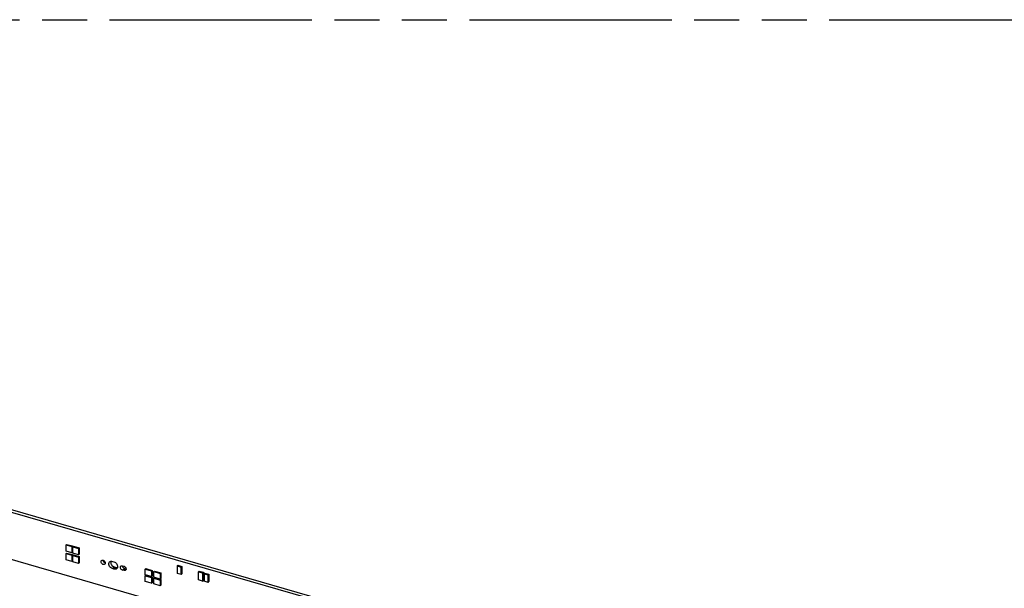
# Model space of a CAD drawing. Header units: millimetres. Extents: x 0 to 210, y 0 to 297.
# Tile 74 of 82: x 93 to 135, y 233 to 258. Entities that reach past the tile are written whole.
import ezdxf

# ---------------------------------------------------------------- set-up
doc = ezdxf.new("R2010")
doc.units = ezdxf.units.MM
doc.header["$LTSCALE"] = 19.36
doc.linetypes.add('PHANTOM', pattern=[0.8, 0.45, -0.05, 0.1, -0.05, 0.1, -0.05])
doc.layers.get('0').update_dxf_attribs({"linetype": 'CONTINUOUS'})
doc.layers.add('DEFAULT_3', color=7, linetype='PHANTOM')

msp = doc.modelspace()

# ---------------------------------------------------------------- linework, layer by layer
at = {"color": 7, "linetype": 'Continuous'}
for p, q in [((52.018121, 248.14651), (148.406748, 220.32151)), ((148.489248, 220.392957), (52.100621, 248.217957)), ((144.506189, 219.403685), (55.696939, 245.040707)), ((94.723645, 235.088428), (94.749645, 235.110945)), ((94.723645, 234.8113), (94.723645, 235.088428)), ((94.723645, 235.088428), (94.966132, 235.018428)), ((94.966132, 234.7413), (94.723645, 234.8113)), ((94.749645, 235.110945), (94.992132, 235.040945)), ((94.966132, 235.018428), (94.992132, 235.040945)), ((94.966132, 235.018428), (94.966132, 234.7413)), ((94.992132, 235.040945), (94.992132, 234.763817)), ((95.009433, 235.005928), (95.035433, 235.028445)), ((95.009433, 234.7288), (95.009433, 235.005928)), ((95.009433, 235.005928), (95.25192, 234.935928)), ((95.035433, 235.028445), (95.27792, 234.958445)), ((95.25192, 234.935928), (95.27792, 234.958445)), ((95.25192, 234.935928), (95.25192, 234.6588)), ((95.27792, 234.958445), (95.27792, 234.681317)), ((94.723645, 234.716037), (94.749645, 234.738554)), ((94.723645, 234.438909), (94.723645, 234.716037)), ((94.723645, 234.716037), (94.966132, 234.646037)), ((94.966132, 234.368909), (94.723645, 234.438909)), ((94.749645, 234.738554), (94.992132, 234.668554)), ((94.992132, 234.763817), (94.966132, 234.7413)), ((94.966132, 234.646037), (94.992132, 234.668554)), ((94.966132, 234.646037), (94.966132, 234.368909)), ((94.992132, 234.391426), (94.966132, 234.368909)), ((94.992132, 234.668554), (94.992132, 234.391426)), ((95.25192, 234.6588), (95.009433, 234.7288)), ((95.009433, 234.633537), (95.035433, 234.656054)), ((95.009433, 234.356409), (95.009433, 234.633537)), ((95.009433, 234.633537), (95.25192, 234.563537)), ((95.25192, 234.286409), (95.009433, 234.356409)), ((95.035433, 234.656054), (95.27792, 234.586054)), ((95.27792, 234.681317), (95.25192, 234.6588)), ((95.25192, 234.563537), (95.27792, 234.586054)), ((95.25192, 234.563537), (95.25192, 234.286409)), ((95.27792, 234.586054), (95.27792, 234.308926)), ((96.713696, 234.377984), (96.782977, 234.357983)), ((95.27792, 234.308926), (95.25192, 234.286409)), ((96.782977, 234.046215), (96.713696, 234.066215)), ((96.796196, 234.137662), (96.865477, 234.117662)), ((97.146703, 234.188033), (97.215989, 234.168032)), ((97.215989, 233.986169), (97.146703, 234.00617)), ((97.229203, 234.077617), (97.298489, 234.057616)), ((98.127124, 234.045306), (98.153124, 234.067823)), ((98.127124, 233.802819), (98.127124, 234.045306)), ((98.127124, 234.045306), (98.404252, 233.965306)), ((98.153124, 234.067823), (98.430252, 233.987823)), ((98.404252, 233.965306), (98.430252, 233.987823)), ((98.404252, 233.965306), (98.404252, 233.722819)), ((98.430252, 233.987823), (98.430252, 233.745336)), ((98.499515, 233.937806), (98.525515, 233.960323)), ((98.499515, 233.695319), (98.499515, 233.937806)), ((98.499515, 233.937806), (98.776643, 233.857806)), ((98.525515, 233.960323), (98.802643, 233.880323)), ((99.534385, 234.210296), (99.499435, 234.180028)), ((99.499435, 234.180028), (99.499435, 233.859599)), ((99.499435, 234.180028), (99.67264, 234.130028)), ((99.534385, 234.210296), (99.70759, 234.160296)), ((99.67264, 234.130028), (99.70759, 234.160296)), ((99.67264, 233.809599), (99.67264, 234.130028)), ((99.70759, 234.160296), (99.70759, 233.839866)), ((100.417422, 233.930183), (100.452422, 233.960494)), ((100.417422, 233.579443), (100.417422, 233.930183)), ((100.417422, 233.930183), (100.594957, 233.878933)), ((100.452422, 233.960494), (100.629957, 233.909244)), ((98.404252, 233.722819), (98.127124, 233.802819)), ((98.127124, 233.759518), (98.153124, 233.782035)), ((98.127124, 233.517031), (98.127124, 233.759518)), ((98.127124, 233.759518), (98.404252, 233.679518)), ((98.404252, 233.437031), (98.127124, 233.517031)), ((98.153124, 233.782035), (98.430252, 233.702035)), ((98.404252, 233.722819), (98.430252, 233.745336)), ((98.404252, 233.679518), (98.430252, 233.702035)), ((98.404252, 233.679518), (98.404252, 233.437031)), ((98.430252, 233.702035), (98.430252, 233.459547)), ((98.776643, 233.615319), (98.499515, 233.695319)), ((98.499515, 233.652018), (98.525515, 233.674535)), ((98.499515, 233.409531), (98.499515, 233.652018)), ((98.499515, 233.652018), (98.776643, 233.572018)), ((98.525515, 233.674535), (98.802643, 233.594535)), ((98.776643, 233.857806), (98.802643, 233.880323)), ((98.776643, 233.857806), (98.776643, 233.615319)), ((98.776643, 233.615319), (98.802643, 233.637836)), ((98.776643, 233.572018), (98.802643, 233.594535)), ((98.776643, 233.572018), (98.776643, 233.329531)), ((98.802643, 233.880323), (98.802643, 233.637836)), ((98.802643, 233.594535), (98.802643, 233.352047)), ((99.67264, 233.809599), (99.499435, 233.859599)), ((99.67264, 233.809599), (99.70759, 233.839866)), ((100.594957, 233.528193), (100.417422, 233.579443)), ((100.594957, 233.878933), (100.629957, 233.909244)), ((100.594957, 233.878933), (100.594957, 233.528193)), ((100.594957, 233.528193), (100.629957, 233.558504)), ((100.629957, 233.909244), (100.629957, 233.558504)), ((100.692694, 233.875921), (100.657744, 233.845653)), ((100.657744, 233.845653), (100.657744, 233.525224)), ((100.657744, 233.845653), (100.830949, 233.795653)), ((100.830949, 233.475224), (100.657744, 233.525224)), ((100.692694, 233.875921), (100.865899, 233.825921)), ((100.830949, 233.795653), (100.865899, 233.825921)), ((100.830949, 233.475224), (100.830949, 233.795653)), ((100.830949, 233.475224), (100.865899, 233.505491)), ((100.865899, 233.825921), (100.865899, 233.505491)), ((98.404252, 233.437031), (98.430252, 233.459547)), ((98.776643, 233.329531), (98.499515, 233.409531)), ((98.776643, 233.329531), (98.802643, 233.352047))]:
    msp.add_line(p, q, dxfattribs=at)
at = {"color": 9, "linetype": 'Continuous'}
for p, q in [((96.713696, 234.066215), (96.796196, 234.137662)), ((96.865477, 234.117662), (96.782977, 234.046215)), ((97.146703, 234.00617), (97.229203, 234.077617)), ((97.298489, 234.057616), (97.215989, 233.986169))]:
    msp.add_line(p, q, dxfattribs=at)
at = {"color": 7, "linetype": 'Continuous'}
msp.add_arc((97.325968, 234.152631), 0.098909, 253.8698333, 258.7888986, dxfattribs=at)
for points, knots in [([(96.224389, 234.36335), (96.224389, 234.368613), (96.225946, 234.38806), (96.235806, 234.407139), (96.246583, 234.416472)], [0, 0, 0, 0, 0.269623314, 1, 1, 1, 1]), ([(96.384059, 234.257728), (96.371794, 234.247106), (96.334, 234.236463), (96.279377, 234.258533), (96.237422, 234.303052), (96.224389, 234.343736), (96.224389, 234.36335)], [0, 0, 0, 0, 0.213868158, 0.465896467, 0.741466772, 1, 1, 1, 1]), ([(96.246583, 234.416472), (96.258848, 234.427094), (96.296642, 234.437737), (96.351266, 234.415667), (96.393221, 234.371148), (96.406254, 234.330464), (96.406254, 234.31085)], [0, 0, 0, 0, 0.213868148, 0.465896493, 0.741466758, 1, 1, 1, 1]), ([(96.307012, 234.430025), (96.308222, 234.406482), (96.327957, 234.359622), (96.367636, 234.328515), (96.390325, 234.320088)], [0, 0, 0, 0, 0.493416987, 1, 1, 1, 1]), ([(96.713696, 234.066215), (96.682467, 234.07523), (96.623553, 234.11118), (96.566857, 234.192279), (96.549259, 234.284887), (96.57611, 234.341064), (96.595858, 234.358166)], [0, 0, 0, 0, 0.264803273, 0.538969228, 0.787178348, 1, 1, 1, 1]), ([(96.595858, 234.358166), (96.610577, 234.370912), (96.650455, 234.388447), (96.692898, 234.383987), (96.713696, 234.377984)], [0, 0, 0, 0, 0.473537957, 1, 1, 1, 1]), ([(96.647151, 234.382241), (96.631526, 234.335757), (96.652654, 234.24903), (96.721787, 234.172131), (96.770793, 234.144995), (96.796196, 234.137662)], [0, 0, 0, 0, 0.474978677, 0.743915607, 1, 1, 1, 1]), ([(96.782977, 234.357983), (96.826125, 234.345527), (96.902582, 234.28948), (96.938861, 234.20096), (96.938861, 234.157099)], [0, 0, 0, 0, 0.505913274, 1, 1, 1, 1]), ([(96.406254, 234.31085), (96.406254, 234.305587), (96.404697, 234.28614), (96.394837, 234.267061), (96.384059, 234.257728)], [0, 0, 0, 0, 0.269623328, 1, 1, 1, 1]), ([(96.900814, 234.066033), (96.886096, 234.053286), (96.846218, 234.035751), (96.803774, 234.040211), (96.782977, 234.046215)], [0, 0, 0, 0, 0.473537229, 1, 1, 1, 1]), ([(96.865477, 234.117662), (96.871114, 234.116035), (96.892835, 234.110907), (96.915799, 234.1104), (96.931986, 234.113362)], [0, 0, 0, 0, 0.26284952, 1, 1, 1, 1]), ([(96.938861, 234.157099), (96.938861, 234.139584), (96.933174, 234.105372), (96.913036, 234.076617), (96.900814, 234.066033)], [0, 0, 0, 0, 0.519998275, 1, 1, 1, 1]), ([(97.146703, 234.00617), (97.128486, 234.011429), (97.094121, 234.0324), (97.061048, 234.079706), (97.050783, 234.133728), (97.066446, 234.166497), (97.077965, 234.176473)], [0, 0, 0, 0, 0.264803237, 0.538968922, 0.787177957, 1, 1, 1, 1]), ([(97.077965, 234.176473), (97.086551, 234.183909), (97.109813, 234.194136), (97.134571, 234.191535), (97.146703, 234.188033)], [0, 0, 0, 0, 0.473541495, 1, 1, 1, 1]), ([(97.141058, 234.171657), (97.148692, 234.139327), (97.178593, 234.099261), (97.218814, 234.080616), (97.229203, 234.077617)], [0, 0, 0, 0, 0.754422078, 1, 1, 1, 1]), ([(97.215989, 234.168032), (97.241159, 234.160766), (97.285759, 234.128073), (97.306921, 234.076436), (97.306921, 234.050851)], [0, 0, 0, 0, 0.505913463, 1, 1, 1, 1]), ([(97.284727, 233.997729), (97.276142, 233.990293), (97.252879, 233.980066), (97.228121, 233.982666), (97.215989, 233.986169)], [0, 0, 0, 0, 0.473539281, 1, 1, 1, 1]), ([(97.306921, 234.050851), (97.306921, 234.045588), (97.305364, 234.026141), (97.295504, 234.007062), (97.284727, 233.997729)], [0, 0, 0, 0, 0.269624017, 1, 1, 1, 1])]:
    msp.add_open_spline(points, degree=3, knots=knots, dxfattribs=at)
for points in [[(96.390325, 234.320088), (96.395437, 234.31819), (96.40071, 234.316668), (96.40606, 234.31561)], [(97.138395, 234.190027), (97.138712, 234.183848), (97.139636, 234.177679), (97.141058, 234.171657)]]:
    msp.add_open_spline(points, degree=3, dxfattribs=at)
at = {"layer": 'DEFAULT_3', "color": 91, "linetype": 'PHANTOM', "true_color": 0x80ff80}
msp.add_line((50.128636, 257.68), (150.128636, 257.68), dxfattribs=at)

doc.saveas('drawing.dxf')
